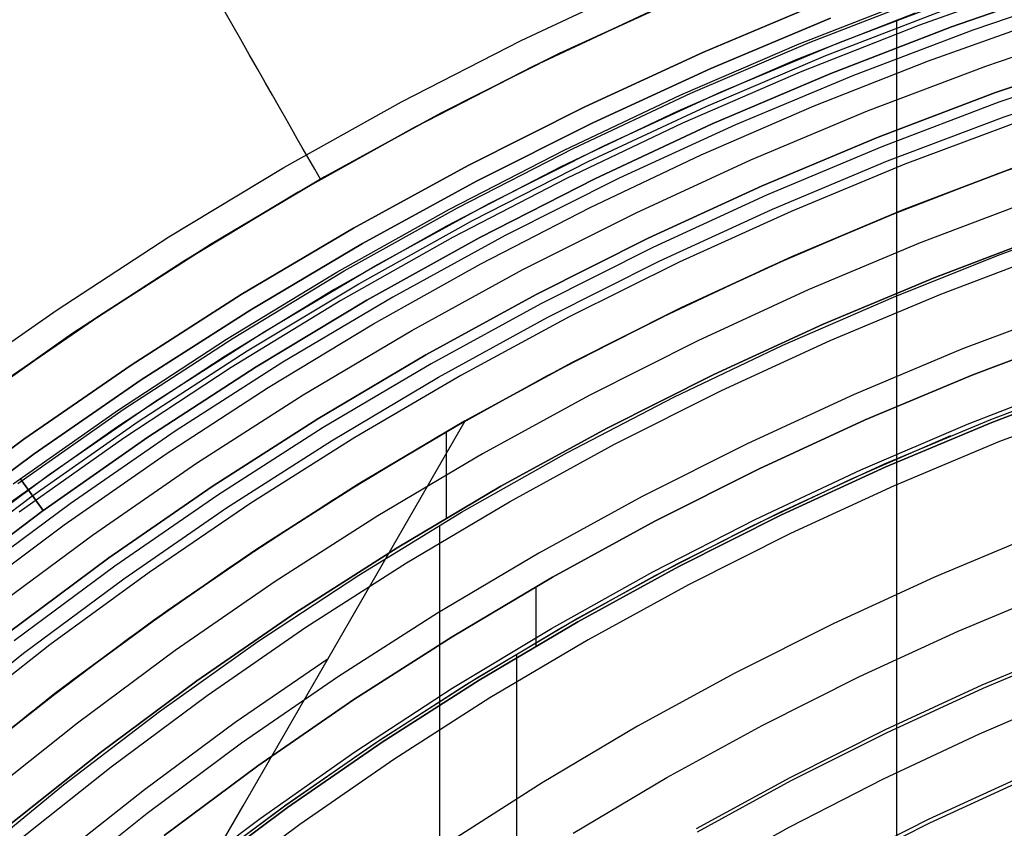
# Model space of a CAD drawing. Header units: millimetres. Extents: x 9001 to 10165, y -167 to 850.
# Tile 69 of 216: x 9539 to 9558, y 535 to 551. Entities that reach past the tile are written whole.
import ezdxf

# ---------------------------------------------------------------- set-up
doc = ezdxf.new("R2010")
doc.units = ezdxf.units.MM
for name, color, linetype in [('1', 7, 'Continuous'), ('COLOR EXT', 7, 'Continuous'), ('luz', 7, 'Continuous')]:
    doc.layers.add(name, color=color, linetype=linetype)

msp = doc.modelspace()

# ---------------------------------------------------------------- linework, layer by layer
at = {"layer": '1', "color": 29, "true_color": 0x4d342b}
for p, q in [((9548.482, 550.673, 65.657), (9550.859, 551.789, 65.657)), ((9542.834, 550.998, 54.01), (9542.651, 551.318, 54.449)), ((9548.727, 550.175, 46.264), (9551.087, 551.282, 46.264)), ((9551.087, 551.282, 34.462), (9548.727, 550.175, 34.462)), ((9548.727, 550.175, 40.363), (9551.087, 551.282, 40.363)), ((9543.009, 550.692, 53.56), (9542.834, 550.998, 54.01)), ((9543.176, 550.399, 53.097), (9543.009, 550.692, 53.56)), ((9546.145, 549.476, 65.657), (9548.482, 550.673, 65.657)), ((9543.336, 550.12, 52.623), (9543.176, 550.399, 53.097)), ((9543.487, 549.855, 52.138), (9543.336, 550.12, 52.623)), ((9546.407, 548.986, 46.264), (9548.727, 550.175, 46.264)), ((9548.727, 550.175, 34.462), (9546.407, 548.986, 34.462)), ((9546.407, 548.986, 40.363), (9548.727, 550.175, 40.363)), ((9543.63, 549.605, 51.642), (9543.487, 549.855, 52.138)), ((9543.764, 549.37, 51.138), (9543.63, 549.605, 51.642)), ((9543.889, 549.151, 50.624), (9543.764, 549.37, 51.138)), ((9543.851, 548.197, 65.657), (9546.145, 549.476, 65.657)), ((9544.006, 548.946, 50.102), (9543.889, 549.151, 50.624)), ((9544.114, 548.758, 49.572), (9544.006, 548.946, 50.102)), ((9544.13, 547.717, 46.264), (9546.407, 548.986, 46.264)), ((9546.407, 548.986, 34.462), (9544.13, 547.717, 34.462)), ((9544.13, 547.717, 40.363), (9546.407, 548.986, 40.363)), ((9544.212, 548.585, 49.035), (9544.114, 548.758, 49.572)), ((9557.81, 548.086, 42.462), (9560.092, 548.879, 42.462)), ((9557.81, 548.086, 51.512), (9560.092, 548.879, 51.512)), ((9544.302, 548.429, 48.491), (9544.212, 548.585, 49.035)), ((9544.382, 548.288, 47.942), (9544.302, 548.429, 48.491)), ((9541.603, 546.84, 65.657), (9543.851, 548.197, 65.657)), ((9544.453, 548.165, 47.387), (9544.382, 548.288, 47.942)), ((9558.175, 548.218, 60.562), (9555.953, 547.373, 60.562)), ((9544.514, 548.058, 46.828), (9544.453, 548.165, 47.387)), ((9544.565, 547.968, 46.264), (9544.514, 548.058, 46.828)), ((9555.558, 547.214, 42.462), (9557.81, 548.086, 42.462)), ((9555.558, 547.214, 51.512), (9557.81, 548.086, 51.512)), ((9544.565, 547.968, 46.264), (9544.565, 547.968, 34.462)), ((9541.899, 546.37, 46.264), (9544.13, 547.717, 46.264)), ((9544.13, 547.717, 34.462), (9541.899, 546.37, 34.462)), ((9541.899, 546.37, 40.363), (9544.13, 547.717, 40.363)), ((9553.337, 546.264, 42.462), (9555.558, 547.214, 42.462)), ((9553.337, 546.264, 51.512), (9555.558, 547.214, 51.512)), ((9555.953, 547.373, 60.562), (9553.762, 546.453, 60.562)), ((9539.404, 545.406, 65.657), (9541.603, 546.84, 65.657)), ((9553.762, 546.453, 60.562), (9551.603, 545.458, 60.562)), ((9539.715, 544.946, 46.264), (9541.899, 546.37, 46.264)), ((9541.899, 546.37, 34.462), (9539.715, 544.946, 34.462)), ((9539.715, 544.946, 40.363), (9541.899, 546.37, 40.363)), ((9551.15, 545.237, 42.462), (9553.337, 546.264, 42.462)), ((9551.15, 545.237, 51.512), (9553.337, 546.264, 51.512)), ((9537.255, 543.896, 65.657), (9539.404, 545.406, 65.657)), ((9551.603, 545.458, 60.562), (9549.48, 544.39, 60.562)), ((9549, 544.136, 42.462), (9551.15, 545.237, 42.462)), ((9549, 544.136, 51.512), (9551.15, 545.237, 51.512)), ((9537.583, 543.447, 46.264), (9539.715, 544.946, 46.264)), ((9539.715, 544.946, 34.462), (9537.583, 543.447, 34.462)), ((9537.583, 543.447, 40.363), (9539.715, 544.946, 40.363)), ((9549.48, 544.39, 60.562), (9547.394, 543.249, 60.562)), ((9546.89, 542.96, 42.462), (9549, 544.136, 42.462)), ((9546.89, 542.96, 51.512), (9549, 544.136, 51.512)), ((9557.198, 543.185, 76.062), (9559.31, 544.002, 76.062)), ((9547.394, 543.249, 60.562), (9545.414, 542.078, 60.562)), ((9547.394, 543.249, 59.568), (9545.414, 542.078, 59.568)), ((9545.414, 542.078, 60.065), (9547.394, 543.249, 60.065)), ((9545.968, 540.779, 61.964), (9547.394, 543.249, 60.562)), ((9547.294, 543.192, 59.568), (9547.294, 543.192, 42.462)), ((9547.394, 543.249, 60.562), (9547.394, 543.249, 59.568)), ((9555.116, 542.294, 76.062), (9557.198, 543.185, 76.062)), ((9544.822, 541.711, 42.462), (9546.89, 542.96, 42.462)), ((9544.822, 541.711, 51.512), (9546.89, 542.96, 51.512)), ((9553.067, 541.332, 76.062), (9555.116, 542.294, 76.062)), ((9545.414, 542.078, 60.562), (9543.473, 540.842, 60.562)), ((9545.414, 542.078, 59.568), (9543.473, 540.842, 59.568)), ((9543.473, 540.842, 60.065), (9545.414, 542.078, 60.065)), ((9542.799, 540.392, 42.462), (9544.822, 541.711, 42.462)), ((9542.799, 540.392, 51.512), (9544.822, 541.711, 51.512)), ((9551.052, 540.299, 76.062), (9553.067, 541.332, 76.062)), ((9543.473, 540.842, 60.562), (9541.573, 539.542, 60.562)), ((9541.573, 539.542, 60.065), (9543.473, 540.842, 60.065)), ((9543.473, 540.842, 59.568), (9541.574, 539.542, 59.568)), ((9544.521, 538.273, 63.281), (9545.968, 540.779, 61.964)), ((9540.823, 539.003, 42.462), (9542.799, 540.392, 42.462)), ((9540.823, 539.003, 51.512), (9542.799, 540.392, 51.512)), ((9549.074, 539.197, 76.062), (9551.052, 540.299, 76.062)), ((9541.573, 539.542, 60.562), (9539.718, 538.181, 60.562)), ((9539.718, 538.181, 60.065), (9541.573, 539.542, 60.065)), ((9541.574, 539.542, 59.568), (9539.719, 538.18, 59.568)), ((9547.135, 538.027, 76.062), (9549.074, 539.197, 76.062)), ((9538.896, 537.546, 42.462), (9540.823, 539.003, 42.462)), ((9538.896, 537.546, 51.512), (9540.823, 539.003, 51.512)), ((9542.904, 537.363, 63.109), (9544.719, 538.612, 63.109)), ((9539.718, 538.181, 60.562), (9537.91, 536.758, 60.562)), ((9537.91, 536.758, 60.065), (9539.718, 538.181, 60.065)), ((9539.719, 538.18, 59.568), (9537.91, 536.757, 59.568)), ((9543.055, 535.735, 64.513), (9544.521, 538.273, 63.281)), ((9545.238, 536.79, 76.062), (9547.135, 538.027, 76.062)), ((9557.428, 537.139, 70.562), (9559.329, 537.952, 70.562)), ((9537.021, 536.023, 42.462), (9538.896, 537.546, 42.462)), ((9537.021, 536.023, 51.512), (9538.896, 537.546, 51.512)), ((9541.131, 536.054, 63.109), (9542.904, 537.363, 63.109)), ((9555.556, 536.26, 70.562), (9557.428, 537.139, 70.562)), ((9543.386, 535.488, 76.062), (9545.238, 536.79, 76.062)), ((9553.716, 535.317, 70.562), (9555.556, 536.26, 70.562)), ((9539.402, 534.688, 63.109), (9541.131, 536.054, 63.109)), ((9541.571, 533.166, 65.657), (9543.055, 535.735, 64.513)), ((9541.58, 534.122, 76.062), (9543.386, 535.488, 76.062)), ((9551.909, 534.31, 70.562), (9553.716, 535.317, 70.562))]:
    msp.add_line(p, q, dxfattribs=at)
at = {"layer": '1', "color": 250, "true_color": 0x111111}
for p, q in [((9558.251, 548.246, 47.3), (9556.007, 547.395, 47.3)), ((9556.007, 547.395, 56.8), (9558.251, 548.246, 56.8)), ((9556.007, 547.395, 52.05), (9558.251, 548.246, 52.05)), ((9556.007, 547.395, 47.3), (9553.795, 546.467, 47.3)), ((9553.795, 546.467, 56.8), (9556.007, 547.395, 56.8)), ((9553.795, 546.467, 52.05), (9556.007, 547.395, 52.05)), ((9557.816, 546.492, 45.792), (9559.908, 547.252, 45.792)), ((9556.546, 546.044, 58.12), (9558.743, 546.877, 58.12)), ((9558.743, 546.877, 56.8), (9556.546, 546.044, 56.8)), ((9556.546, 546.044, 57.46), (9558.743, 546.877, 57.46)), ((9553.795, 546.467, 47.3), (9551.615, 545.464, 47.3)), ((9551.615, 545.464, 56.8), (9553.795, 546.467, 56.8)), ((9551.615, 545.464, 52.05), (9553.795, 546.467, 52.05)), ((9555.751, 545.663, 45.792), (9557.816, 546.492, 45.792)), ((9554.38, 545.136, 58.12), (9556.546, 546.044, 58.12)), ((9556.546, 546.044, 56.8), (9554.38, 545.136, 56.8)), ((9554.38, 545.136, 57.46), (9556.546, 546.044, 57.46)), ((9553.59, 544.724, 45.792), (9555.751, 545.663, 45.792)), ((9553.59, 544.724, 45.792), (9555.751, 545.663, 45.792)), ((9551.615, 545.464, 47.3), (9549.472, 544.385, 47.3)), ((9549.472, 544.385, 56.8), (9551.615, 545.464, 56.8)), ((9549.472, 544.385, 52.05), (9551.615, 545.464, 52.05)), ((9552.246, 544.154, 58.12), (9554.38, 545.136, 58.12)), ((9554.38, 545.136, 56.8), (9552.246, 544.154, 56.8)), ((9552.246, 544.154, 57.46), (9554.38, 545.136, 57.46)), ((9559.433, 544.957, 258.714), (9557.303, 544.149, 258.714)), ((9557.303, 544.149, 282.75), (9559.433, 544.957, 282.75)), ((9557.303, 544.149, 270.732), (9559.433, 544.957, 270.732)), ((9551.464, 543.71, 45.792), (9553.59, 544.724, 45.792)), ((9551.464, 543.71, 45.792), (9553.59, 544.724, 45.792)), ((9549.472, 544.385, 47.3), (9547.367, 543.234, 47.3)), ((9547.367, 543.234, 56.8), (9549.472, 544.385, 56.8)), ((9547.367, 543.234, 52.05), (9549.472, 544.385, 52.05)), ((9550.148, 543.098, 58.12), (9552.246, 544.154, 58.12)), ((9552.246, 544.154, 56.8), (9550.148, 543.098, 56.8)), ((9550.148, 543.098, 57.46), (9552.246, 544.154, 57.46)), ((9557.303, 544.149, 258.714), (9555.201, 543.268, 258.714)), ((9555.201, 543.268, 282.75), (9557.303, 544.149, 282.75)), ((9555.201, 543.268, 270.732), (9557.303, 544.149, 270.732)), ((9557.651, 543.277, 61.1), (9559.751, 544.074, 61.1)), ((9557.673, 543.22, 282.75), (9559.772, 544.016, 282.75)), ((9559.772, 544.016, 258.715), (9557.673, 543.22, 258.715)), ((9557.673, 543.22, 270.733), (9559.772, 544.016, 270.733)), ((9549.373, 542.624, 45.792), (9551.464, 543.71, 45.792)), ((9549.373, 542.624, 45.792), (9551.464, 543.71, 45.792)), ((9547.367, 543.234, 47.3), (9545.303, 542.01, 47.3)), ((9545.303, 542.01, 56.8), (9547.367, 543.234, 56.8)), ((9545.303, 542.01, 52.05), (9547.367, 543.234, 52.05)), ((9555.201, 543.268, 258.714), (9553.132, 542.315, 258.714)), ((9553.132, 542.315, 282.75), (9555.201, 543.268, 282.75)), ((9553.132, 542.315, 270.732), (9555.201, 543.268, 270.732)), ((9555.579, 542.408, 61.1), (9557.651, 543.277, 61.1)), ((9555.604, 542.352, 282.75), (9557.673, 543.22, 282.75)), ((9557.673, 543.22, 258.715), (9555.604, 542.352, 258.715)), ((9555.604, 542.352, 270.733), (9557.673, 543.22, 270.733)), ((9547.02, 543.035, 56.8), (9547.02, 541.35, 56.8)), ((9548.087, 541.971, 58.12), (9550.148, 543.098, 58.12)), ((9550.148, 543.098, 56.8), (9548.087, 541.971, 56.8)), ((9548.087, 541.971, 57.46), (9550.148, 543.098, 57.46)), ((9554.917, 542.113, 61.1), (9556.87, 542.96, 61.1)), ((9547.322, 541.466, 45.792), (9549.373, 542.624, 45.792)), ((9547.322, 541.466, 45.792), (9549.373, 542.624, 45.792)), ((9553.539, 541.469, 61.1), (9555.579, 542.408, 61.1)), ((9553.132, 542.315, 258.714), (9551.096, 541.291, 258.714)), ((9551.096, 541.291, 282.75), (9553.132, 542.315, 282.75)), ((9551.096, 541.291, 270.732), (9553.132, 542.315, 270.732)), ((9553.566, 541.414, 282.75), (9555.604, 542.352, 282.75)), ((9555.604, 542.352, 258.715), (9553.566, 541.414, 258.715)), ((9553.566, 541.414, 270.733), (9555.604, 542.352, 270.733)), ((9552.992, 541.202, 61.1), (9554.917, 542.113, 61.1)), ((9545.303, 542.01, 47.3), (9543.283, 540.716, 47.3)), ((9543.283, 540.716, 56.8), (9545.303, 542.01, 56.8)), ((9543.283, 540.716, 52.05), (9545.303, 542.01, 52.05)), ((9546.066, 540.773, 58.12), (9548.087, 541.971, 58.12)), ((9548.087, 541.971, 56.8), (9546.066, 540.773, 56.8)), ((9546.066, 540.773, 57.46), (9548.087, 541.971, 57.46)), ((9545.312, 540.237, 45.792), (9547.322, 541.466, 45.792)), ((9545.312, 540.237, 45.792), (9547.322, 541.466, 45.792)), ((9551.532, 540.46, 61.1), (9553.539, 541.469, 61.1)), ((9551.096, 541.291, 258.714), (9549.097, 540.197, 258.714)), ((9549.097, 540.197, 282.75), (9551.096, 541.291, 282.75)), ((9549.097, 540.197, 270.732), (9551.096, 541.291, 270.732)), ((9551.561, 540.405, 282.75), (9553.566, 541.414, 282.75)), ((9553.566, 541.414, 258.715), (9551.561, 540.405, 258.715)), ((9551.561, 540.405, 270.733), (9553.566, 541.414, 270.733)), ((9546.889, 541.189, 45.792), (9546.889, 424.503, 45.792)), ((9551.098, 540.23, 61.1), (9552.992, 541.202, 61.1)), ((9543.283, 540.716, 47.3), (9541.308, 539.354, 47.3)), ((9541.308, 539.354, 56.8), (9543.283, 540.716, 56.8)), ((9541.308, 539.354, 52.05), (9543.283, 540.716, 52.05)), ((9544.088, 539.506, 58.12), (9546.066, 540.773, 58.12)), ((9546.066, 540.773, 56.8), (9544.088, 539.506, 56.8)), ((9544.088, 539.506, 57.46), (9546.066, 540.773, 57.46)), ((9549.562, 539.382, 61.1), (9551.532, 540.46, 61.1)), ((9549.592, 539.328, 282.75), (9551.561, 540.405, 282.75)), ((9551.561, 540.405, 258.715), (9549.592, 539.328, 258.715)), ((9549.592, 539.328, 270.733), (9551.561, 540.405, 270.733)), ((9543.345, 538.94, 45.792), (9545.312, 540.237, 45.792)), ((9543.345, 538.94, 45.792), (9545.312, 540.237, 45.792)), ((9549.097, 540.197, 258.714), (9547.137, 539.035, 258.714)), ((9547.137, 539.035, 282.75), (9549.097, 540.197, 282.75)), ((9547.137, 539.035, 270.732), (9549.097, 540.197, 270.732)), ((9549.237, 539.195, 61.1), (9551.098, 540.23, 61.1)), ((9548.768, 540.008, 282.75), (9548.768, 538.851, 282.75)), ((9541.308, 539.354, 47.3), (9539.382, 537.923, 47.3)), ((9539.382, 537.923, 56.8), (9541.308, 539.354, 56.8)), ((9539.382, 537.923, 52.05), (9541.308, 539.354, 52.05)), ((9542.155, 538.171, 58.12), (9544.088, 539.506, 58.12)), ((9544.088, 539.506, 56.8), (9542.155, 538.171, 56.8)), ((9542.155, 538.171, 57.46), (9544.088, 539.506, 57.46)), ((9547.63, 538.236, 61.1), (9549.562, 539.382, 61.1)), ((9547.411, 538.101, 61.1), (9549.237, 539.195, 61.1)), ((9547.662, 538.184, 282.75), (9549.592, 539.328, 282.75)), ((9549.592, 539.328, 258.715), (9547.662, 538.184, 258.715)), ((9547.662, 538.184, 270.733), (9549.592, 539.328, 270.733)), ((9547.137, 539.035, 258.714), (9545.218, 537.806, 258.714)), ((9545.218, 537.806, 282.75), (9547.137, 539.035, 282.75)), ((9545.218, 537.806, 270.732), (9547.137, 539.035, 270.732)), ((9541.425, 537.575, 45.792), (9543.345, 538.94, 45.792)), ((9541.425, 537.575, 45.792), (9543.345, 538.94, 45.792)), ((9557.504, 538.03, 241.281), (9559.424, 538.835, 241.281)), ((9548.39, 538.679, 61.1), (9548.39, 524.181, 61.1)), ((9545.738, 537.025, 61.1), (9547.63, 538.236, 61.1)), ((9545.772, 536.974, 282.75), (9547.662, 538.184, 282.75)), ((9547.662, 538.184, 258.715), (9545.772, 536.974, 258.715)), ((9545.772, 536.974, 270.733), (9547.662, 538.184, 270.733)), ((9540.269, 536.771, 58.12), (9542.155, 538.171, 58.12)), ((9542.155, 538.171, 56.8), (9540.269, 536.771, 56.8)), ((9540.269, 536.771, 57.46), (9542.155, 538.171, 57.46)), ((9545.621, 536.947, 61.1), (9547.411, 538.101, 61.1)), ((9555.614, 537.16, 241.281), (9557.504, 538.03, 241.281)), ((9539.382, 537.923, 47.3), (9537.506, 536.427, 47.3)), ((9537.506, 536.427, 56.8), (9539.382, 537.923, 56.8)), ((9537.506, 536.427, 52.05), (9539.382, 537.923, 52.05)), ((9545.218, 537.806, 258.714), (9543.343, 536.512, 258.714)), ((9543.343, 536.512, 282.75), (9545.218, 537.806, 282.75)), ((9543.343, 536.512, 270.732), (9545.218, 537.806, 270.732)), ((9539.553, 536.144, 45.792), (9541.425, 537.575, 45.792)), ((9539.553, 536.144, 45.792), (9541.425, 537.575, 45.792)), ((9543.89, 535.749, 61.1), (9545.738, 537.025, 61.1)), ((9553.755, 536.225, 241.281), (9555.614, 537.16, 241.281)), ((9543.871, 535.735, 61.1), (9545.621, 536.947, 61.1)), ((9543.925, 535.699, 282.75), (9545.772, 536.974, 282.75)), ((9545.772, 536.974, 258.715), (9543.925, 535.699, 258.715)), ((9543.925, 535.699, 270.733), (9545.772, 536.974, 270.733)), ((9538.432, 535.307, 58.12), (9540.269, 536.771, 58.12)), ((9540.269, 536.771, 56.8), (9538.432, 535.307, 56.8)), ((9538.432, 535.307, 57.46), (9540.269, 536.771, 57.46)), ((9543.343, 536.512, 258.714), (9541.514, 535.154, 258.714)), ((9541.514, 535.154, 282.75), (9543.343, 536.512, 282.75)), ((9541.514, 535.154, 270.732), (9543.343, 536.512, 270.732)), ((9537.732, 534.65, 45.792), (9539.553, 536.144, 45.792)), ((9537.732, 534.65, 45.792), (9539.553, 536.144, 45.792)), ((9551.929, 535.226, 241.281), (9553.755, 536.225, 241.281)), ((9556.461, 535.401, 236.621), (9558.29, 536.243, 236.621)), ((9542.086, 534.41, 61.1), (9543.89, 535.749, 61.1)), ((9542.124, 534.361, 282.75), (9543.925, 535.699, 282.75)), ((9543.925, 535.699, 258.715), (9542.124, 534.361, 258.715)), ((9542.124, 534.361, 270.733), (9543.925, 535.699, 270.733)), ((9542.16, 534.467, 61.1), (9543.871, 535.735, 61.1)), ((9554.662, 534.496, 236.621), (9556.461, 535.401, 236.621))]:
    msp.add_line(p, q, dxfattribs=at)
at = {"layer": 'COLOR EXT', "color": 30, "true_color": 0xff8d00}
for p, q in [((9558.623, 551.816, -29.038), (9556.262, 550.977, -29.038)), ((9549.229, 550.419, 34.462), (9551.581, 551.502, 34.462)), ((9551.581, 551.502, -31.038), (9549.229, 550.419, -31.038)), ((9549.229, 550.419, 1.712), (9551.581, 551.502, 1.712)), ((9554.71, 550.645, 34.462), (9557.066, 551.539, 34.462)), ((9554.71, 550.645, 27.862), (9557.066, 551.539, 27.862)), ((9552.044, 550.449, -29.038), (9554.395, 551.435, -29.038)), ((9554.395, 551.435, -31.038), (9552.044, 550.449, -31.038)), ((9552.044, 550.449, -30.038), (9554.395, 551.435, -30.038)), ((9556.174, 551.212, 21.262), (9553.834, 550.289, 21.262)), ((9555.817, 510.214, 21.262), (9555.817, 551.077, 21.262)), ((9556.437, 550.279, 19.162), (9558.698, 551.086, 19.162)), ((9556.262, 550.977, -29.038), (9553.93, 550.058, -29.038)), ((9552.386, 549.671, 34.462), (9554.71, 550.645, 34.462)), ((9552.386, 549.671, 27.862), (9554.71, 550.645, 27.862)), ((9546.916, 549.255, 34.462), (9549.229, 550.419, 34.462)), ((9549.229, 550.419, -31.038), (9546.916, 549.255, -31.038)), ((9546.916, 549.255, 1.712), (9549.229, 550.419, 1.712)), ((9549.728, 549.383, -29.038), (9552.044, 550.449, -29.038)), ((9552.044, 550.449, -31.038), (9549.728, 549.383, -31.038)), ((9549.728, 549.383, -30.038), (9552.044, 550.449, -30.038)), ((9553.834, 550.289, 21.262), (9551.528, 549.287, 21.262)), ((9554.204, 549.398, 19.162), (9556.437, 550.279, 19.162)), ((9553.93, 550.058, -29.038), (9551.632, 549.06, -29.038)), ((9550.097, 548.617, 34.462), (9552.386, 549.671, 34.462)), ((9550.097, 548.617, 27.862), (9552.386, 549.671, 27.862)), ((9547.45, 548.237, -29.038), (9549.728, 549.383, -29.038)), ((9549.728, 549.383, -31.038), (9547.45, 548.237, -31.038)), ((9547.45, 548.237, -30.038), (9549.728, 549.383, -30.038)), ((9552.001, 548.442, 19.162), (9554.204, 549.398, 19.162)), ((9544.645, 548.013, 34.462), (9546.916, 549.255, 34.462)), ((9546.916, 549.255, -31.038), (9544.645, 548.013, -31.038)), ((9544.645, 548.013, 1.712), (9546.916, 549.255, 1.712)), ((9551.528, 549.287, 21.262), (9549.257, 548.206, 21.262)), ((9551.632, 549.06, -29.038), (9549.369, 547.982, -29.038)), ((9547.845, 547.484, 34.462), (9550.097, 548.617, 34.462)), ((9547.845, 547.484, 27.862), (9550.097, 548.617, 27.862)), ((9549.832, 547.414, 19.162), (9552.001, 548.442, 19.162)), ((9545.214, 547.014, -29.038), (9547.45, 548.237, -29.038)), ((9547.45, 548.237, -31.038), (9545.214, 547.014, -31.038)), ((9545.214, 547.014, -30.038), (9547.45, 548.237, -30.038)), ((9549.257, 548.206, 21.262), (9547.025, 547.047, 21.262)), ((9542.417, 546.693, 34.462), (9544.645, 548.013, 34.462)), ((9544.645, 548.013, -31.038), (9542.417, 546.693, -31.038)), ((9542.417, 546.693, 1.712), (9544.645, 548.013, 1.712)), ((9549.369, 547.982, -29.038), (9547.144, 546.828, -29.038)), ((9545.635, 546.275, 34.462), (9547.845, 547.484, 34.462)), ((9545.635, 546.275, 27.862), (9547.845, 547.484, 27.862)), ((9547.697, 546.313, 19.162), (9549.832, 547.414, 19.162)), ((9547.025, 547.047, 21.262), (9544.834, 545.812, 21.262)), ((9543.021, 545.714, -29.038), (9545.214, 547.014, -29.038)), ((9545.214, 547.014, -31.038), (9543.021, 545.714, -31.038)), ((9543.021, 545.714, -30.038), (9545.214, 547.014, -30.038)), ((9547.144, 546.828, -29.038), (9544.961, 545.597, -29.038)), ((9540.237, 545.296, 34.462), (9542.417, 546.693, 34.462)), ((9542.417, 546.693, -31.038), (9540.237, 545.296, -31.038)), ((9540.237, 545.296, 1.712), (9542.417, 546.693, 1.712)), ((9543.467, 544.99, 34.462), (9545.635, 546.275, 34.462)), ((9543.467, 544.99, 27.862), (9545.635, 546.275, 27.862)), ((9545.601, 545.142, 19.162), (9547.697, 546.313, 19.162)), ((9540.874, 544.339, -29.038), (9543.021, 545.714, -29.038)), ((9543.021, 545.714, -31.038), (9540.874, 544.339, -31.038)), ((9540.874, 544.339, -30.038), (9543.021, 545.714, -30.038)), ((9544.834, 545.812, 21.262), (9542.687, 544.502, 21.262)), ((9544.961, 545.597, -29.038), (9542.822, 544.292, -29.038)), ((9538.106, 543.825, 34.462), (9540.237, 545.296, 34.462)), ((9540.237, 545.296, -31.038), (9538.106, 543.825, -31.038)), ((9538.106, 543.825, 1.712), (9540.237, 545.296, 1.712)), ((9543.545, 543.902, 19.162), (9545.601, 545.142, 19.162)), ((9541.345, 543.631, 34.462), (9543.467, 544.99, 34.462)), ((9541.345, 543.631, 27.862), (9543.467, 544.99, 27.862)), ((9538.776, 542.89, -29.038), (9540.874, 544.339, -29.038)), ((9540.874, 544.339, -31.038), (9538.776, 542.89, -31.038)), ((9538.776, 542.89, -30.038), (9540.874, 544.339, -30.038)), ((9542.687, 544.502, 21.262), (9540.586, 543.119, 21.262)), ((9542.822, 544.292, -29.038), (9540.728, 542.914, -29.038)), ((9541.532, 542.595, 19.162), (9543.545, 543.902, 19.162)), ((9539.271, 542.199, 34.462), (9541.345, 543.631, 34.462)), ((9539.271, 542.199, 27.862), (9541.345, 543.631, 27.862)), ((9540.586, 543.119, 21.262), (9538.534, 541.665, 21.262)), ((9536.729, 541.371, -29.038), (9538.776, 542.89, -29.038)), ((9538.776, 542.89, -31.038), (9536.729, 541.371, -31.038)), ((9536.729, 541.371, -30.038), (9538.776, 542.89, -30.038)), ((9540.728, 542.914, -29.038), (9538.684, 541.465, -29.038)), ((9539.563, 541.22, 19.162), (9541.532, 542.595, 19.162)), ((9537.247, 540.697, 34.462), (9539.271, 542.199, 34.462)), ((9537.247, 540.697, 27.862), (9539.271, 542.199, 27.862)), ((9537.641, 539.781, 19.162), (9539.563, 541.22, 19.162))]:
    msp.add_line(p, q, dxfattribs=at)
at = {"layer": 'luz', "color": 7, "true_color": 0xffffff}
for p, q in [((9559.27, 551.766, -26.447), (9556.885, 550.942, -26.436)), ((9559.27, 551.766, -24.447), (9556.885, 550.942, -24.436)), ((9556.885, 550.942, -27.436), (9559.27, 551.766, -27.447)), ((9556.885, 550.942, -25.436), (9559.27, 551.766, -25.447)), ((9559.27, 551.766, -23.538), (9556.885, 550.942, -23.538)), ((9556.885, 550.942, -29.238), (9559.27, 551.766, -29.238)), ((9559.27, 551.766, -24.032), (9556.885, 550.942, -24.032)), ((9559.27, 551.766, -25.788), (9556.885, 550.942, -25.788)), ((9559.27, 551.766, -28.144), (9556.885, 550.942, -28.144)), ((9559.666, 551.684, -31.038), (9557.303, 550.88, -31.038)), ((9553.913, 550.609, -26.92), (9556.258, 551.527, -26.931)), ((9553.913, 550.609, -24.92), (9556.258, 551.527, -24.931)), ((9554.126, 550.643, -26.834), (9556.489, 551.559, -26.845)), ((9554.126, 550.643, -24.834), (9556.489, 551.559, -24.845)), ((9554.126, 550.643, -27.007), (9556.489, 551.559, -27.018)), ((9554.126, 550.643, -25.007), (9556.489, 551.559, -25.018)), ((9554.431, 550.38, -26.629), (9556.8, 551.292, -26.64)), ((9554.431, 550.38, -24.629), (9556.8, 551.292, -24.64)), ((9554.431, 550.38, -27.216), (9556.8, 551.292, -27.227)), ((9554.431, 550.38, -25.216), (9556.8, 551.292, -25.227)), ((9552.184, 550.129, -31.038), (9554.524, 551.11, -31.038)), ((9552.184, 550.129, -29.238), (9554.524, 551.11, -29.238)), ((9554.524, 551.11, -30.138), (9552.184, 550.129, -30.138)), ((9556.885, 550.942, -26.436), (9554.531, 550.034, -26.425)), ((9556.885, 550.942, -24.436), (9554.531, 550.034, -24.425)), ((9554.531, 550.034, -27.425), (9556.885, 550.942, -27.436)), ((9554.531, 550.034, -25.425), (9556.885, 550.942, -25.436)), ((9556.885, 550.942, -23.538), (9554.531, 550.034, -23.538)), ((9554.531, 550.034, -29.238), (9556.885, 550.942, -29.238)), ((9556.885, 550.942, -24.032), (9554.531, 550.034, -24.032)), ((9556.885, 550.942, -25.788), (9554.531, 550.034, -25.788)), ((9556.885, 550.942, -28.144), (9554.531, 550.034, -28.144)), ((9557.303, 550.88, -31.038), (9554.969, 549.995, -31.038)), ((9557.557, 550.175, -31.559), (9559.895, 550.97, -31.56)), ((9551.6, 549.612, -26.909), (9553.913, 550.609, -26.92)), ((9551.6, 549.612, -24.909), (9553.913, 550.609, -24.92)), ((9551.795, 549.645, -26.823), (9554.126, 550.643, -26.834)), ((9551.795, 549.645, -24.823), (9554.126, 550.643, -24.834)), ((9551.795, 549.645, -26.996), (9554.126, 550.643, -27.007)), ((9551.795, 549.645, -24.996), (9554.126, 550.643, -25.007)), ((9552.095, 549.387, -26.618), (9554.431, 550.38, -26.629)), ((9552.095, 549.387, -24.618), (9554.431, 550.38, -24.629)), ((9552.095, 549.387, -27.205), (9554.431, 550.38, -27.216)), ((9552.095, 549.387, -25.205), (9554.431, 550.38, -25.216)), ((9557.743, 549.657, -26.298), (9560.063, 550.447, -26.298)), ((9557.743, 549.657, -23.538), (9560.063, 550.447, -23.538)), ((9560.063, 550.447, -24.918), (9557.743, 549.657, -24.918)), ((9549.88, 549.067, -31.038), (9552.184, 550.129, -31.038)), ((9549.88, 549.067, -29.238), (9552.184, 550.129, -29.238)), ((9552.184, 550.129, -30.138), (9549.88, 549.067, -30.138)), ((9555.247, 549.299, -31.559), (9557.557, 550.175, -31.559)), ((9560.124, 550.256, -31.038), (9557.811, 549.469, -31.038)), ((9554.531, 550.034, -26.425), (9552.21, 549.046, -26.413)), ((9554.531, 550.034, -24.425), (9552.21, 549.046, -24.413)), ((9552.21, 549.046, -27.413), (9554.531, 550.034, -27.425)), ((9552.21, 549.046, -25.413), (9554.531, 550.034, -25.425)), ((9554.531, 550.034, -23.538), (9552.21, 549.046, -23.538)), ((9552.21, 549.046, -29.238), (9554.531, 550.034, -29.238)), ((9554.531, 550.034, -24.032), (9552.21, 549.046, -24.032)), ((9554.531, 550.034, -25.788), (9552.21, 549.046, -25.788)), ((9554.531, 550.034, -28.144), (9552.21, 549.046, -28.144)), ((9554.969, 549.995, -31.038), (9552.668, 549.03, -31.038)), ((9557.912, 549.187, -26.798), (9560.216, 549.97, -26.798)), ((9549.323, 548.535, -26.898), (9551.6, 549.612, -26.909)), ((9549.323, 548.535, -24.898), (9551.6, 549.612, -24.909)), ((9549.5, 548.567, -26.812), (9551.795, 549.645, -26.823)), ((9549.5, 548.567, -24.812), (9551.795, 549.645, -24.823)), ((9549.5, 548.567, -26.985), (9551.795, 549.645, -26.996)), ((9549.5, 548.567, -24.985), (9551.795, 549.645, -24.996)), ((9555.451, 548.788, -26.298), (9557.743, 549.657, -26.298)), ((9555.451, 548.788, -23.538), (9557.743, 549.657, -23.538)), ((9557.743, 549.657, -24.918), (9555.451, 548.788, -24.918)), ((9549.794, 548.312, -26.607), (9552.095, 549.387, -26.618)), ((9549.794, 548.312, -24.607), (9552.095, 549.387, -24.618)), ((9549.794, 548.312, -27.194), (9552.095, 549.387, -27.205)), ((9549.794, 548.312, -25.194), (9552.095, 549.387, -25.205)), ((9557.811, 549.469, -31.038), (9555.525, 548.602, -31.038)), ((9552.969, 548.344, -31.559), (9555.247, 549.299, -31.559)), ((9555.637, 548.323, -26.798), (9557.912, 549.187, -26.798)), ((9547.613, 547.927, -31.038), (9549.88, 549.067, -31.038)), ((9547.613, 547.927, -29.238), (9549.88, 549.067, -29.238)), ((9549.88, 549.067, -30.138), (9547.613, 547.927, -30.138)), ((9552.21, 549.046, -26.413), (9549.924, 547.977, -26.402)), ((9552.21, 549.046, -24.413), (9549.924, 547.977, -24.402)), ((9549.924, 547.977, -27.402), (9552.21, 549.046, -27.413)), ((9549.924, 547.977, -25.402), (9552.21, 549.046, -25.413)), ((9552.21, 549.046, -23.538), (9549.924, 547.977, -23.538)), ((9549.924, 547.977, -29.238), (9552.21, 549.046, -29.238)), ((9552.21, 549.046, -24.032), (9549.924, 547.977, -24.032)), ((9552.21, 549.046, -25.788), (9549.924, 547.977, -25.788)), ((9552.21, 549.046, -28.144), (9549.924, 547.977, -28.144)), ((9552.668, 549.03, -31.038), (9550.4, 547.986, -31.038)), ((9558.223, 549.101, -26.763), (9555.975, 548.258, -26.763)), ((9553.191, 547.84, -26.298), (9555.451, 548.788, -26.298)), ((9553.191, 547.84, -23.538), (9555.451, 548.788, -23.538)), ((9555.451, 548.788, -24.918), (9553.191, 547.84, -24.918)), ((9547.244, 547.41, -26.801), (9549.5, 548.567, -26.812)), ((9547.244, 547.41, -24.801), (9549.5, 548.567, -24.812)), ((9547.244, 547.41, -26.974), (9549.5, 548.567, -26.985)), ((9547.244, 547.41, -24.974), (9549.5, 548.567, -24.985)), ((9555.525, 548.602, -31.038), (9553.271, 547.657, -31.038)), ((9547.084, 547.381, -26.887), (9549.323, 548.535, -26.898)), ((9547.084, 547.381, -24.887), (9549.323, 548.535, -24.898)), ((9547.533, 547.159, -26.596), (9549.794, 548.312, -26.607)), ((9547.533, 547.159, -24.596), (9549.794, 548.312, -24.607)), ((9547.533, 547.159, -27.182), (9549.794, 548.312, -27.194)), ((9547.533, 547.159, -25.182), (9549.794, 548.312, -25.194)), ((9550.726, 547.31, -31.559), (9552.969, 548.344, -31.559)), ((9553.392, 547.382, -26.798), (9555.637, 548.323, -26.798)), ((9555.975, 548.258, -26.763), (9553.757, 547.339, -26.763)), ((9550.4, 547.986, -31.038), (9548.171, 546.865, -31.038)), ((9545.387, 546.709, -31.038), (9547.613, 547.927, -31.038)), ((9545.387, 546.709, -29.238), (9547.613, 547.927, -29.238)), ((9547.613, 547.927, -30.138), (9545.387, 546.709, -30.138)), ((9549.924, 547.977, -26.402), (9547.677, 546.83, -26.39)), ((9549.924, 547.977, -24.402), (9547.677, 546.83, -24.39)), ((9547.677, 546.83, -27.39), (9549.924, 547.977, -27.402)), ((9547.677, 546.83, -25.39), (9549.924, 547.977, -25.402)), ((9549.924, 547.977, -23.538), (9547.677, 546.83, -23.538)), ((9547.677, 546.83, -29.238), (9549.924, 547.977, -29.238)), ((9549.924, 547.977, -24.032), (9547.677, 546.83, -24.032)), ((9549.924, 547.977, -25.788), (9547.677, 546.83, -25.788)), ((9549.924, 547.977, -28.144), (9547.677, 546.83, -28.144)), ((9550.964, 546.815, -26.298), (9553.191, 547.84, -26.298)), ((9550.964, 546.815, -23.538), (9553.191, 547.84, -23.538)), ((9553.191, 547.84, -24.918), (9550.964, 546.815, -24.918)), ((9553.271, 547.657, -31.038), (9551.051, 546.635, -31.038)), ((9545.03, 546.176, -26.79), (9547.244, 547.41, -26.801)), ((9545.03, 546.176, -24.79), (9547.244, 547.41, -24.801)), ((9545.03, 546.176, -26.963), (9547.244, 547.41, -26.974)), ((9545.03, 546.176, -24.963), (9547.244, 547.41, -24.974)), ((9558.496, 547.564, -29.63), (9556.276, 546.722, -29.63)), ((9544.886, 546.151, -26.875), (9547.084, 547.381, -26.887)), ((9544.886, 546.151, -24.875), (9547.084, 547.381, -24.887)), ((9548.519, 546.201, -31.559), (9550.726, 547.31, -31.559)), ((9551.181, 546.364, -26.798), (9553.392, 547.382, -26.798)), ((9553.757, 547.339, -26.763), (9551.571, 546.345, -26.763)), ((9545.313, 545.927, -26.584), (9547.533, 547.159, -26.596)), ((9545.313, 545.927, -24.584), (9547.533, 547.159, -24.596)), ((9545.313, 545.927, -27.171), (9547.533, 547.159, -27.182)), ((9545.313, 545.927, -25.171), (9547.533, 547.159, -25.182)), ((9547.677, 546.83, -26.39), (9545.471, 545.605, -26.379)), ((9547.677, 546.83, -24.39), (9545.471, 545.605, -24.379)), ((9545.471, 545.605, -27.379), (9547.677, 546.83, -27.39)), ((9545.471, 545.605, -25.379), (9547.677, 546.83, -25.39)), ((9547.677, 546.83, -23.538), (9545.471, 545.605, -23.538)), ((9545.471, 545.605, -29.238), (9547.677, 546.83, -29.238)), ((9547.677, 546.83, -24.032), (9545.471, 545.605, -24.032)), ((9547.677, 546.83, -25.788), (9545.471, 545.605, -25.788)), ((9547.677, 546.83, -28.144), (9545.471, 545.605, -28.144)), ((9548.171, 546.865, -31.038), (9545.981, 545.667, -31.038)), ((9543.204, 545.416, -31.038), (9545.387, 546.709, -31.038)), ((9543.204, 545.416, -29.238), (9545.387, 546.709, -29.238)), ((9545.387, 546.709, -30.138), (9543.204, 545.416, -30.138)), ((9548.775, 545.714, -26.298), (9550.964, 546.815, -26.298)), ((9548.775, 545.714, -23.538), (9550.964, 546.815, -23.538)), ((9550.964, 546.815, -24.918), (9548.775, 545.714, -24.918)), ((9551.051, 546.635, -31.038), (9548.868, 545.536, -31.038)), ((9556.276, 546.722, -29.63), (9554.086, 545.804, -29.63)), ((9556.674, 545.723, -29.917), (9558.86, 546.552, -29.917)), ((9549.007, 545.271, -26.798), (9551.181, 546.364, -26.798)), ((9551.571, 546.345, -26.763), (9549.421, 545.277, -26.763)), ((9542.732, 544.846, -26.864), (9544.886, 546.151, -26.875)), ((9542.732, 544.846, -24.864), (9544.886, 546.151, -24.875)), ((9542.859, 544.866, -26.778), (9545.03, 546.176, -26.79)), ((9542.859, 544.866, -24.778), (9545.03, 546.176, -24.79)), ((9542.859, 544.866, -26.951), (9545.03, 546.176, -26.963)), ((9542.859, 544.866, -24.951), (9545.03, 546.176, -24.963)), ((9546.352, 545.015, -31.56), (9548.519, 546.201, -31.559)), ((9543.137, 544.618, -26.573), (9545.313, 545.927, -26.584)), ((9543.137, 544.618, -24.573), (9545.313, 545.927, -24.584)), ((9543.137, 544.618, -27.159), (9545.313, 545.927, -27.171)), ((9543.137, 544.618, -25.159), (9545.313, 545.927, -25.171)), ((9546.625, 544.537, -26.298), (9548.775, 545.714, -26.298)), ((9546.625, 544.537, -23.538), (9548.775, 545.714, -23.538)), ((9548.775, 545.714, -24.918), (9546.625, 544.537, -24.918)), ((9554.086, 545.804, -29.63), (9551.93, 544.811, -29.63)), ((9554.519, 544.819, -29.917), (9556.674, 545.723, -29.917)), ((9545.471, 545.605, -26.379), (9543.31, 544.304, -26.367)), ((9545.471, 545.605, -24.379), (9543.31, 544.304, -24.367)), ((9543.31, 544.304, -27.367), (9545.471, 545.605, -27.379)), ((9543.31, 544.304, -25.367), (9545.471, 545.605, -25.379)), ((9545.471, 545.605, -23.538), (9543.31, 544.304, -23.538)), ((9543.31, 544.304, -29.238), (9545.471, 545.605, -29.238)), ((9545.471, 545.605, -24.032), (9543.31, 544.304, -24.032)), ((9545.471, 545.605, -25.788), (9543.31, 544.304, -25.788)), ((9545.471, 545.605, -28.144), (9543.31, 544.304, -28.144)), ((9545.981, 545.667, -31.038), (9543.834, 544.394, -31.038)), ((9548.868, 545.536, -31.038), (9546.724, 544.363, -31.038)), ((9541.068, 544.047, -31.038), (9543.204, 545.416, -31.038)), ((9541.068, 544.047, -29.238), (9543.204, 545.416, -29.238)), ((9543.204, 545.416, -30.138), (9541.068, 544.047, -30.138)), ((9559.25, 545.467, -30.224), (9557.102, 544.652, -30.224)), ((9546.872, 544.103, -26.798), (9549.007, 545.271, -26.798)), ((9549.421, 545.277, -26.763), (9547.308, 544.137, -26.763)), ((9544.228, 543.756, -31.56), (9546.352, 545.015, -31.56)), ((9540.624, 543.467, -26.853), (9542.732, 544.846, -26.864)), ((9540.624, 543.467, -24.853), (9542.732, 544.846, -24.864)), ((9540.735, 543.482, -26.766), (9542.859, 544.866, -26.778)), ((9540.735, 543.482, -24.766), (9542.859, 544.866, -24.778)), ((9540.735, 543.482, -26.94), (9542.859, 544.866, -26.951)), ((9540.735, 543.482, -24.94), (9542.859, 544.866, -24.951)), ((9551.93, 544.811, -29.63), (9549.809, 543.744, -29.63)), ((9552.396, 543.842, -29.917), (9554.519, 544.819, -29.917)), ((9541.009, 543.235, -26.561), (9543.137, 544.618, -26.573)), ((9541.009, 543.235, -24.561), (9543.137, 544.618, -24.573)), ((9541.009, 543.235, -27.147), (9543.137, 544.618, -27.159)), ((9541.009, 543.235, -25.147), (9543.137, 544.618, -25.159)), ((9544.516, 543.287, -26.298), (9546.625, 544.537, -26.298)), ((9544.516, 543.287, -23.538), (9546.625, 544.537, -23.538)), ((9546.625, 544.537, -24.918), (9544.516, 543.287, -24.918)), ((9557.102, 544.652, -30.224), (9554.983, 543.764, -30.224)), ((9543.834, 544.394, -31.038), (9541.732, 543.048, -31.038)), ((9546.724, 544.363, -31.038), (9544.621, 543.117, -31.038)), ((9543.31, 544.304, -26.367), (9541.194, 542.928, -26.355)), ((9543.31, 544.304, -24.367), (9541.194, 542.928, -24.355)), ((9541.194, 542.928, -27.355), (9543.31, 544.304, -27.367)), ((9541.194, 542.928, -25.355), (9543.31, 544.304, -25.367)), ((9543.31, 544.304, -23.538), (9541.194, 542.928, -23.538)), ((9541.194, 542.928, -29.238), (9543.31, 544.304, -29.238)), ((9543.31, 544.304, -24.032), (9541.194, 542.928, -24.032)), ((9543.31, 544.304, -25.788), (9541.194, 542.928, -25.788)), ((9543.31, 544.304, -28.144), (9541.194, 542.928, -28.144)), ((9547.308, 544.137, -26.763), (9545.236, 542.924, -26.763)), ((9538.98, 542.606, -31.038), (9541.068, 544.047, -31.038)), ((9538.98, 542.606, -29.238), (9541.068, 544.047, -29.238)), ((9541.068, 544.047, -30.138), (9538.98, 542.606, -30.138)), ((9544.779, 542.862, -26.798), (9546.872, 544.103, -26.798)), ((9542.148, 542.423, -31.56), (9544.228, 543.756, -31.56)), ((9550.308, 542.792, -29.917), (9552.396, 543.842, -29.917)), ((9554.983, 543.764, -30.224), (9552.897, 542.803, -30.224)), ((9549.809, 543.744, -29.63), (9547.726, 542.604, -29.63)), ((9559.909, 543.635, -29.161), (9557.824, 542.844, -29.161)), ((9538.565, 542.017, -26.841), (9540.624, 543.467, -26.853)), ((9538.565, 542.017, -24.841), (9540.624, 543.467, -24.853)), ((9538.661, 542.025, -26.755), (9540.735, 543.482, -26.766)), ((9538.661, 542.025, -24.755), (9540.735, 543.482, -24.766)), ((9538.661, 542.025, -26.928), (9540.735, 543.482, -26.94)), ((9538.661, 542.025, -24.928), (9540.735, 543.482, -24.94)), ((9538.93, 541.778, -26.549), (9541.009, 543.235, -26.561)), ((9538.93, 541.778, -24.549), (9541.009, 543.235, -24.561)), ((9538.93, 541.778, -27.136), (9541.009, 543.235, -27.147)), ((9538.93, 541.778, -25.136), (9541.009, 543.235, -25.147)), ((9542.452, 541.965, -26.298), (9544.516, 543.287, -26.298)), ((9542.452, 541.965, -23.538), (9544.516, 543.287, -23.538)), ((9544.516, 543.287, -24.918), (9542.452, 541.965, -24.918)), ((9541.732, 543.048, -31.038), (9539.678, 541.63, -31.038)), ((9544.621, 543.117, -31.038), (9542.563, 541.799, -31.038)), ((9541.194, 542.928, -26.355), (9539.128, 541.48, -26.343)), ((9541.194, 542.928, -24.355), (9539.128, 541.48, -24.343)), ((9539.128, 541.48, -27.343), (9541.194, 542.928, -27.355)), ((9539.128, 541.48, -25.343), (9541.194, 542.928, -25.355)), ((9541.194, 542.928, -23.538), (9539.128, 541.48, -23.538)), ((9539.128, 541.48, -29.238), (9541.194, 542.928, -29.238)), ((9541.194, 542.928, -24.032), (9539.128, 541.48, -24.032)), ((9541.194, 542.928, -25.788), (9539.128, 541.48, -25.788)), ((9541.194, 542.928, -28.144), (9539.128, 541.48, -28.144)), ((9542.729, 541.549, -26.798), (9544.779, 542.862, -26.798)), ((9545.236, 542.924, -26.763), (9543.206, 541.642, -26.763)), ((9548.258, 541.67, -29.917), (9550.308, 542.792, -29.917)), ((9552.897, 542.803, -30.224), (9550.844, 541.771, -30.224)), ((9557.824, 542.844, -29.161), (9555.767, 541.982, -29.161)), ((9536.942, 541.093, -31.038), (9538.98, 542.606, -31.038)), ((9536.942, 541.093, -29.238), (9538.98, 542.606, -29.238)), ((9538.98, 542.606, -30.138), (9536.942, 541.093, -30.138)), ((9547.726, 542.604, -29.63), (9545.683, 541.394, -29.63)), ((9540.115, 541.02, -31.56), (9542.148, 542.423, -31.56)), ((9538.706, 542.119, -26.829), (9538.706, 542.12, -26.833)), ((9538.706, 542.12, -26.833), (9538.706, 542.12, -26.836)), ((9538.706, 542.12, -26.836), (9538.706, 542.12, -26.84)), ((9538.706, 542.12, -26.84), (9538.706, 542.12, -26.843)), ((9538.706, 542.12, -26.843), (9538.706, 542.119, -26.846)), ((9538.706, 542.119, -24.829), (9538.706, 542.12, -24.833)), ((9538.706, 542.12, -24.833), (9538.706, 542.12, -24.836)), ((9538.706, 542.12, -24.836), (9538.706, 542.12, -24.84)), ((9538.706, 542.12, -24.84), (9538.706, 542.12, -24.843)), ((9538.706, 542.12, -24.843), (9538.706, 542.119, -24.846)), ((9538.707, 542.118, -26.819), (9538.706, 542.119, -26.822)), ((9538.706, 542.119, -26.822), (9538.706, 542.119, -26.826)), ((9538.706, 542.119, -26.826), (9538.706, 542.119, -26.829)), ((9538.706, 542.119, -26.846), (9538.706, 542.119, -26.85)), ((9538.706, 542.119, -26.85), (9538.706, 542.119, -26.853)), ((9538.706, 542.119, -26.853), (9538.707, 542.118, -26.857)), ((9538.707, 542.118, -24.819), (9538.706, 542.119, -24.822)), ((9538.706, 542.119, -24.822), (9538.706, 542.119, -24.826)), ((9538.706, 542.119, -24.826), (9538.706, 542.119, -24.829)), ((9538.706, 542.119, -24.846), (9538.706, 542.119, -24.85)), ((9538.706, 542.119, -24.85), (9538.706, 542.119, -24.853)), ((9538.706, 542.119, -24.853), (9538.707, 542.118, -24.857)), ((9538.707, 542.117, -26.812), (9538.707, 542.118, -26.816)), ((9538.707, 542.118, -26.816), (9538.707, 542.118, -26.819)), ((9538.707, 542.118, -26.857), (9538.707, 542.118, -26.86)), ((9538.707, 542.118, -26.86), (9538.707, 542.117, -26.863)), ((9538.707, 542.117, -24.812), (9538.707, 542.118, -24.816)), ((9538.707, 542.118, -24.816), (9538.707, 542.118, -24.819)), ((9538.707, 542.118, -24.857), (9538.707, 542.118, -24.86)), ((9538.707, 542.118, -24.86), (9538.707, 542.117, -24.863)), ((9538.708, 542.116, -26.809), (9538.707, 542.117, -26.812)), ((9538.707, 542.117, -26.863), (9538.708, 542.116, -26.867)), ((9538.708, 542.116, -24.809), (9538.707, 542.117, -24.812)), ((9538.707, 542.117, -24.863), (9538.708, 542.116, -24.867)), ((9538.709, 542.115, -26.806), (9538.708, 542.116, -26.809)), ((9538.708, 542.116, -26.867), (9538.709, 542.115, -26.87)), ((9538.709, 542.115, -24.806), (9538.708, 542.116, -24.809)), ((9538.708, 542.116, -24.867), (9538.709, 542.115, -24.87)), ((9538.709, 542.114, -26.803), (9538.709, 542.115, -26.806)), ((9538.709, 542.115, -26.87), (9538.709, 542.114, -26.873)), ((9538.709, 542.114, -24.803), (9538.709, 542.115, -24.806)), ((9538.709, 542.115, -24.87), (9538.709, 542.114, -24.873)), ((9538.71, 542.113, -26.799), (9538.709, 542.114, -26.803)), ((9538.709, 542.114, -26.873), (9538.71, 542.113, -26.876)), ((9538.71, 542.113, -24.799), (9538.709, 542.114, -24.803)), ((9538.709, 542.114, -24.873), (9538.71, 542.113, -24.876)), ((9538.711, 542.112, -26.796), (9538.71, 542.113, -26.799)), ((9538.71, 542.113, -26.876), (9538.711, 542.112, -26.88)), ((9538.711, 542.112, -24.796), (9538.71, 542.113, -24.799)), ((9538.71, 542.113, -24.876), (9538.711, 542.112, -24.88)), ((9538.712, 542.111, -26.793), (9538.711, 542.112, -26.796)), ((9538.711, 542.112, -26.88), (9538.712, 542.111, -26.883)), ((9538.712, 542.111, -24.793), (9538.711, 542.112, -24.796)), ((9538.711, 542.112, -24.88), (9538.712, 542.111, -24.883)), ((9538.713, 542.11, -26.79), (9538.712, 542.111, -26.793)), ((9538.712, 542.111, -26.883), (9538.713, 542.11, -26.886)), ((9538.713, 542.11, -24.79), (9538.712, 542.111, -24.793)), ((9538.712, 542.111, -24.883), (9538.713, 542.11, -24.886)), ((9538.714, 542.108, -26.787), (9538.713, 542.11, -26.79)), ((9538.713, 542.11, -26.886), (9538.714, 542.108, -26.889)), ((9538.714, 542.108, -24.787), (9538.713, 542.11, -24.79)), ((9538.713, 542.11, -24.886), (9538.714, 542.108, -24.889)), ((9538.715, 542.107, -26.784), (9538.714, 542.108, -26.787)), ((9538.714, 542.108, -26.889), (9538.715, 542.107, -26.892)), ((9538.715, 542.107, -24.784), (9538.714, 542.108, -24.787)), ((9538.714, 542.108, -24.889), (9538.715, 542.107, -24.892)), ((9538.716, 542.105, -26.781), (9538.715, 542.107, -26.784)), ((9538.715, 542.107, -26.892), (9538.716, 542.105, -26.894)), ((9538.716, 542.105, -24.781), (9538.715, 542.107, -24.784)), ((9538.715, 542.107, -24.892), (9538.716, 542.105, -24.894)), ((9538.717, 542.104, -26.779), (9538.716, 542.105, -26.781)), ((9538.716, 542.105, -26.894), (9538.717, 542.104, -26.897)), ((9538.717, 542.104, -24.779), (9538.716, 542.105, -24.781)), ((9538.716, 542.105, -24.894), (9538.717, 542.104, -24.897)), ((9538.718, 542.102, -26.776), (9538.717, 542.104, -26.779)), ((9538.717, 542.104, -26.897), (9538.718, 542.102, -26.9)), ((9538.718, 542.102, -24.776), (9538.717, 542.104, -24.779)), ((9538.717, 542.104, -24.897), (9538.718, 542.102, -24.9)), ((9538.72, 542.1, -26.773), (9538.718, 542.102, -26.776)), ((9538.718, 542.102, -26.9), (9538.72, 542.1, -26.903)), ((9538.72, 542.1, -24.773), (9538.718, 542.102, -24.776)), ((9538.718, 542.102, -24.9), (9538.72, 542.1, -24.903)), ((9538.721, 542.099, -26.771), (9538.72, 542.1, -26.773)), ((9538.72, 542.1, -26.903), (9538.721, 542.099, -26.905)), ((9538.721, 542.099, -24.771), (9538.72, 542.1, -24.773)), ((9538.72, 542.1, -24.903), (9538.721, 542.099, -24.905)), ((9538.722, 542.097, -26.768), (9538.721, 542.099, -26.771)), ((9538.721, 542.099, -26.905), (9538.722, 542.097, -26.908)), ((9538.722, 542.097, -24.768), (9538.721, 542.099, -24.771)), ((9538.721, 542.099, -24.905), (9538.722, 542.097, -24.908)), ((9538.724, 542.095, -26.766), (9538.722, 542.097, -26.768)), ((9538.722, 542.097, -26.908), (9538.724, 542.095, -26.91)), ((9538.724, 542.095, -24.766), (9538.722, 542.097, -24.768)), ((9538.722, 542.097, -24.908), (9538.724, 542.095, -24.91)), ((9538.725, 542.093, -26.763), (9538.724, 542.095, -26.766)), ((9538.724, 542.095, -26.91), (9538.725, 542.093, -26.912)), ((9538.725, 542.093, -24.763), (9538.724, 542.095, -24.766)), ((9538.724, 542.095, -24.91), (9538.725, 542.093, -24.912)), ((9538.727, 542.091, -26.761), (9538.725, 542.093, -26.763)), ((9538.725, 542.093, -26.912), (9538.727, 542.091, -26.915)), ((9538.727, 542.091, -24.761), (9538.725, 542.093, -24.763)), ((9538.725, 542.093, -24.912), (9538.727, 542.091, -24.915)), ((9538.728, 542.088, -26.759), (9538.727, 542.091, -26.761)), ((9538.727, 542.091, -26.915), (9538.728, 542.088, -26.917)), ((9538.728, 542.088, -24.759), (9538.727, 542.091, -24.761)), ((9538.727, 542.091, -24.915), (9538.728, 542.088, -24.917)), ((9538.73, 542.086, -26.757), (9538.728, 542.088, -26.759)), ((9538.728, 542.088, -26.917), (9538.73, 542.086, -26.919)), ((9538.73, 542.086, -24.757), (9538.728, 542.088, -24.759)), ((9538.728, 542.088, -24.917), (9538.73, 542.086, -24.919)), ((9538.732, 542.084, -26.755), (9538.73, 542.086, -26.757)), ((9538.73, 542.086, -26.919), (9538.732, 542.084, -26.921)), ((9538.732, 542.084, -24.755), (9538.73, 542.086, -24.757)), ((9538.73, 542.086, -24.919), (9538.732, 542.084, -24.921)), ((9538.733, 542.082, -26.753), (9538.732, 542.084, -26.755)), ((9538.732, 542.084, -26.921), (9538.733, 542.082, -26.923)), ((9538.733, 542.082, -24.753), (9538.732, 542.084, -24.755)), ((9538.732, 542.084, -24.921), (9538.733, 542.082, -24.923)), ((9538.735, 542.079, -26.751), (9538.733, 542.082, -26.753)), ((9538.733, 542.082, -26.923), (9538.735, 542.079, -26.924)), ((9538.735, 542.079, -24.751), (9538.733, 542.082, -24.753)), ((9538.733, 542.082, -24.923), (9538.735, 542.079, -24.924)), ((9539.156, 541.5, -26.338), (9538.735, 542.079, -26.751)), ((9539.156, 541.5, -24.338), (9538.735, 542.079, -24.751)), ((9538.735, 542.079, -26.924), (9539.156, 541.5, -27.338)), ((9538.735, 542.079, -24.924), (9539.156, 541.5, -25.338)), ((9540.435, 540.573, -26.298), (9542.452, 541.965, -26.298)), ((9540.435, 540.573, -23.538), (9542.452, 541.965, -23.538)), ((9542.452, 541.965, -24.918), (9540.435, 540.573, -24.918)), ((9555.767, 541.982, -29.161), (9553.741, 541.049, -29.161)), ((9536.902, 540.25, -26.537), (9538.93, 541.778, -26.549)), ((9536.902, 540.25, -24.537), (9538.93, 541.778, -24.549)), ((9536.902, 540.25, -27.124), (9538.93, 541.778, -27.136)), ((9536.902, 540.25, -25.124), (9538.93, 541.778, -25.136)), ((9542.563, 541.799, -31.038), (9540.552, 540.411, -31.038)), ((9543.206, 541.642, -26.763), (9541.221, 540.291, -26.763)), ((9546.248, 540.478, -29.917), (9548.258, 541.67, -29.917)), ((9550.844, 541.771, -30.224), (9548.829, 540.668, -30.224)), ((9539.128, 541.48, -26.343), (9537.114, 539.961, -26.331)), ((9539.128, 541.48, -24.343), (9537.114, 539.961, -24.331)), ((9537.114, 539.961, -27.331), (9539.128, 541.48, -27.343)), ((9537.114, 539.961, -25.331), (9539.128, 541.48, -25.343)), ((9539.128, 541.48, -23.538), (9537.114, 539.961, -23.538)), ((9537.114, 539.961, -29.238), (9539.128, 541.48, -29.238)), ((9539.128, 541.48, -24.032), (9537.114, 539.961, -24.032)), ((9539.128, 541.48, -25.788), (9537.114, 539.961, -25.788)), ((9539.128, 541.48, -28.144), (9537.114, 539.961, -28.144)), ((9539.678, 541.63, -31.038), (9537.674, 540.142, -31.038)), ((9540.726, 540.167, -26.798), (9542.729, 541.549, -26.798)), ((9545.683, 541.394, -29.63), (9543.684, 540.113, -29.63)), ((9538.132, 539.548, -31.56), (9540.115, 541.02, -31.56)), ((9553.741, 541.049, -29.161), (9551.749, 540.047, -29.161)), ((9558.545, 541.035, -28.098), (9556.551, 540.199, -28.098)), ((9538.467, 539.112, -26.298), (9540.435, 540.573, -26.298)), ((9538.467, 539.112, -23.538), (9540.435, 540.573, -23.538)), ((9540.435, 540.573, -24.918), (9538.467, 539.112, -24.918)), ((9548.829, 540.668, -30.224), (9546.853, 539.497, -30.224)), ((9540.552, 540.411, -31.038), (9538.589, 538.954, -31.038)), ((9544.28, 539.218, -29.917), (9546.248, 540.478, -29.917)), ((9538.772, 538.716, -26.798), (9540.726, 540.167, -26.798)), ((9541.221, 540.291, -26.763), (9539.284, 538.873, -26.763)), ((9543.684, 540.113, -29.63), (9541.73, 538.765, -29.63)), ((9556.551, 540.199, -28.098), (9554.586, 539.294, -28.098)), ((9551.749, 540.047, -29.161), (9549.793, 538.976, -29.161)), ((9557.015, 539.144, -28.406), (9558.973, 539.965, -28.406)), ((9546.853, 539.497, -30.224), (9544.918, 538.258, -30.224)), ((9542.356, 537.89, -29.917), (9544.28, 539.218, -29.917)), ((9554.586, 539.294, -28.098), (9552.654, 538.323, -28.098)), ((9555.086, 538.256, -28.406), (9557.015, 539.144, -28.406)), ((9549.793, 538.976, -29.161), (9547.874, 537.839, -29.161)), ((9539.284, 538.873, -26.763), (9537.396, 537.39, -26.763)), ((9541.73, 538.765, -29.63), (9539.824, 537.349, -29.63)), ((9559.4, 538.894, -28.713), (9557.479, 538.088, -28.713)), ((9536.869, 537.198, -26.798), (9538.772, 538.716, -26.798)), ((9544.918, 538.258, -30.224), (9543.027, 536.953, -30.224)), ((9552.654, 538.323, -28.098), (9550.757, 537.285, -28.098)), ((9553.19, 537.302, -28.406), (9555.086, 538.256, -28.406)), ((9557.479, 538.088, -28.713), (9555.587, 537.217, -28.713)), ((9540.48, 536.497, -29.917), (9542.356, 537.89, -29.917)), ((9547.874, 537.839, -29.161), (9545.996, 536.636, -29.161)), ((9539.824, 537.349, -29.63), (9537.968, 535.869, -29.63)), ((9550.757, 537.285, -28.098), (9548.896, 536.182, -28.098)), ((9551.327, 536.283, -28.406), (9553.19, 537.302, -28.406)), ((9555.587, 537.217, -28.713), (9553.726, 536.281, -28.713)), ((9543.027, 536.953, -30.224), (9541.183, 535.583, -30.224)), ((9538.653, 535.04, -29.917), (9540.48, 536.497, -29.917)), ((9545.996, 536.636, -29.161), (9544.161, 535.37, -29.161)), ((9549.501, 535.2, -28.406), (9551.327, 536.283, -28.406)), ((9553.726, 536.281, -28.713), (9551.898, 535.281, -28.713)), ((9558.263, 536.306, -27.65), (9556.431, 535.463, -27.65)), ((9548.896, 536.182, -28.098), (9547.075, 535.015, -28.098)), ((9541.183, 535.583, -30.224), (9539.387, 534.151, -30.224)), ((9544.161, 535.37, -29.161), (9542.371, 534.04, -29.161)), ((9556.431, 535.463, -27.65), (9554.63, 534.557, -27.65))]:
    msp.add_line(p, q, dxfattribs=at)

doc.saveas('drawing.dxf')
